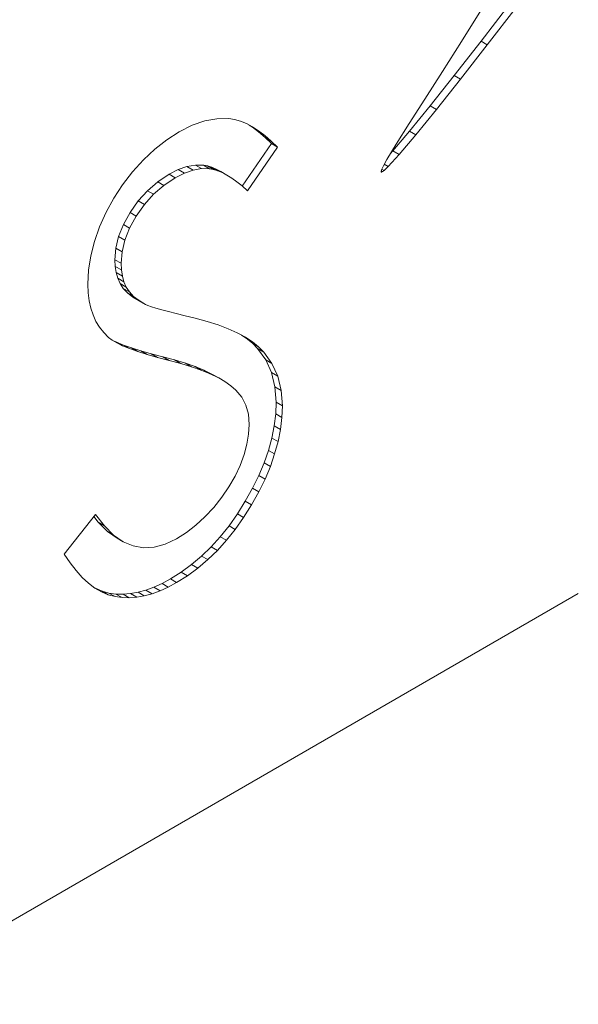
# Model space of a CAD drawing. Header units: inches. Extents: x 0.2 to 16.3, y 0.2 to 11.5.
# Tile 13 of 17: x 14.584 to 14.709, y 7.248 to 7.468. Entities that reach past the tile are written whole.
import ezdxf

# ---------------------------------------------------------------- set-up
doc = ezdxf.new("R2010")
doc.units = ezdxf.units.IN
doc.header["$MEASUREMENT"] = 0

msp = doc.modelspace()

# ---------------------------------------------------------------- linework, layer by layer
at = {"color": 7, "linetype": 'Continuous', "lineweight": 15}
for p, q in [((14.6874064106, 7.4635089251), (14.693849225, 7.4718669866)), ((14.6887983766, 7.4627053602), (14.695241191, 7.4710634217)), ((14.6873336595, 7.4704014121), (14.682999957, 7.4634189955)), ((14.682999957, 7.4634189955), (14.6787717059, 7.4567317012)), ((14.6814064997, 7.4558316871), (14.6874064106, 7.4635089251)), ((14.6827984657, 7.4550281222), (14.6887983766, 7.4627053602)), ((14.6874064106, 7.4635089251), (14.6887983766, 7.4627053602)), ((14.6787717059, 7.4567317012), (14.6748197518, 7.4505449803)), ((14.6760129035, 7.449045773), (14.6814064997, 7.4558316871)), ((14.6814064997, 7.4558316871), (14.6827984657, 7.4550281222)), ((14.6774048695, 7.4482422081), (14.6827984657, 7.4550281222)), ((14.6748197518, 7.4505449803), (14.6713149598, 7.4450642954)), ((14.671389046, 7.4433614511), (14.6760129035, 7.449045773)), ((14.6760129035, 7.449045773), (14.6774048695, 7.4482422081)), ((14.6727810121, 7.4425578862), (14.6774048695, 7.4482422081)), ((14.6227311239, 7.444710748), (14.6198111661, 7.4432358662)), ((14.6255681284, 7.4456971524), (14.6227311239, 7.444710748)), ((14.6282889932, 7.4461759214), (14.6255681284, 7.4456971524)), ((14.6309269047, 7.4461851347), (14.6282889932, 7.4461759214)), ((14.6322375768, 7.4459839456), (14.6309269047, 7.4461851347)), ((14.633548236, 7.4456101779), (14.6322375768, 7.4459839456)), ((14.6348920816, 7.4450640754), (14.633548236, 7.4456101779)), ((14.6362525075, 7.444355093), (14.6348920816, 7.4450640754)), ((14.6362375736, 7.4442676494), (14.6354812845, 7.4447570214)), ((14.637631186, 7.4432137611), (14.6362375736, 7.4442676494)), ((14.6362375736, 7.4442676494), (14.6376295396, 7.4434640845)), ((14.6376295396, 7.4434640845), (14.6362525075, 7.444355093)), ((14.6713149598, 7.4450642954), (14.6684281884, 7.4404949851)), ((14.6198111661, 7.4432358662), (14.6170571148, 7.4414543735)), ((14.639023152, 7.4424101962), (14.6376295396, 7.4434640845)), ((14.6390579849, 7.441987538), (14.637631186, 7.4432137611)), ((14.637631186, 7.4432137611), (14.639023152, 7.4424101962)), ((14.6404499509, 7.4411839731), (14.639023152, 7.4424101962)), ((14.6404847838, 7.4405888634), (14.6390579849, 7.441987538)), ((14.6390579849, 7.441987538), (14.6404499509, 7.4411839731)), ((14.6676983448, 7.4389893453), (14.671389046, 7.4433614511)), ((14.6690903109, 7.4381857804), (14.6727810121, 7.4425578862)), ((14.671389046, 7.4433614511), (14.6727810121, 7.4425578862)), ((14.6170571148, 7.4414543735), (14.6144192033, 7.4393951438)), ((14.6339511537, 7.4310979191), (14.6404847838, 7.4405888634)), ((14.6351575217, 7.430024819), (14.6418767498, 7.4397852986)), ((14.6418767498, 7.4397852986), (14.6404499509, 7.4411839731)), ((14.6404847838, 7.4405888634), (14.6418767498, 7.4397852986)), ((14.6684281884, 7.4404949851), (14.6663302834, 7.4370426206)), ((14.6144192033, 7.4393951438), (14.611864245, 7.4369814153)), ((14.6666425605, 7.435485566), (14.6690903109, 7.4381857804)), ((14.6671368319, 7.4383698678), (14.6676983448, 7.4389893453)), ((14.6676983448, 7.4389893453), (14.6690903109, 7.4381857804)), ((14.611864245, 7.4369814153), (14.6094254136, 7.4342899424)), ((14.6196303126, 7.4347762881), (14.6215880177, 7.4354658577)), ((14.6215880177, 7.4354658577), (14.6234627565, 7.4358008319)), ((14.6215880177, 7.4354658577), (14.6229799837, 7.4346622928)), ((14.6234627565, 7.4358008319), (14.6252545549, 7.4357815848)), ((14.6234627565, 7.4358008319), (14.6248547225, 7.434997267)), ((14.6252545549, 7.4357815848), (14.6261504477, 7.435628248)), ((14.6252545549, 7.4357815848), (14.626646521, 7.4349780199)), ((14.6261504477, 7.435628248), (14.6271127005, 7.4353407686)), ((14.6261504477, 7.435628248), (14.6275424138, 7.4348246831)), ((14.6271127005, 7.4353407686), (14.6281081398, 7.4349191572)), ((14.6271127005, 7.4353407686), (14.6285046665, 7.4345372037)), ((14.6655549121, 7.4356568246), (14.6651186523, 7.4347332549)), ((14.6663302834, 7.4370426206), (14.6655549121, 7.4356568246)), ((14.665733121, 7.4346090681), (14.6666425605, 7.435485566)), ((14.665748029, 7.4360019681), (14.6666425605, 7.435485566)), ((14.6094254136, 7.4342899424), (14.6071856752, 7.4313876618)), ((14.615034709, 7.4320658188), (14.6175896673, 7.4337515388)), ((14.6175896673, 7.4337515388), (14.6196303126, 7.4347762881)), ((14.6175896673, 7.4337515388), (14.6189816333, 7.4329479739)), ((14.6189816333, 7.4329479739), (14.6210222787, 7.4339727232)), ((14.6196303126, 7.4347762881), (14.6210222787, 7.4339727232)), ((14.6210222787, 7.4339727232), (14.6229799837, 7.4346622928)), ((14.6229799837, 7.4346622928), (14.6248547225, 7.434997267)), ((14.6248547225, 7.434997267), (14.626646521, 7.4349780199)), ((14.626646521, 7.4349780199), (14.6275424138, 7.4348246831)), ((14.6275424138, 7.4348246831), (14.6285046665, 7.4345372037)), ((14.6281081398, 7.4349191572), (14.6291367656, 7.4343635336)), ((14.6281081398, 7.4349191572), (14.6295001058, 7.4341155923)), ((14.6285046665, 7.4345372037), (14.6295001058, 7.4341155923)), ((14.6291367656, 7.4343635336), (14.6305287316, 7.4335599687)), ((14.6295001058, 7.4341155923), (14.6305287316, 7.4335599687)), ((14.6305287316, 7.4335599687), (14.6316237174, 7.4328892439)), ((14.6651186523, 7.4347332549), (14.6650164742, 7.434346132)), ((14.6650164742, 7.434346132), (14.6650352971, 7.434247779)), ((14.6650351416, 7.4342485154), (14.6650995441, 7.4342113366)), ((14.6650352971, 7.434247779), (14.6650995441, 7.4342113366)), ((14.665061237, 7.4345158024), (14.6653796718, 7.4343319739)), ((14.6650995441, 7.4342113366), (14.6653796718, 7.4343319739)), ((14.6652042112, 7.4349144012), (14.665733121, 7.4346090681)), ((14.6653796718, 7.4343319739), (14.665733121, 7.4346090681)), ((14.6071856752, 7.4313876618), (14.6051947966, 7.4283799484)), ((14.6127285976, 7.4300640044), (14.615034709, 7.4320658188)), ((14.6141205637, 7.4292604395), (14.6164266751, 7.4312622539)), ((14.615034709, 7.4320658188), (14.6164266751, 7.4312622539)), ((14.6164266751, 7.4312622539), (14.6189816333, 7.4329479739)), ((14.6316237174, 7.4328892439), (14.6327518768, 7.4320653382)), ((14.6327518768, 7.4320653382), (14.6339298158, 7.4311168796)), ((14.6339298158, 7.4311168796), (14.6351575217, 7.430024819)), ((14.6106713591, 7.4277843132), (14.6127285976, 7.4300640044)), ((14.6120633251, 7.4269807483), (14.6141205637, 7.4292604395)), ((14.6127285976, 7.4300640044), (14.6141205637, 7.4292604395)), ((14.6051947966, 7.4283799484), (14.6034859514, 7.4252285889)), ((14.608846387, 7.4251981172), (14.6106713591, 7.4277843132)), ((14.6102383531, 7.4243945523), (14.6120633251, 7.4269807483)), ((14.6106713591, 7.4277843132), (14.6120633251, 7.4269807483)), ((14.6034859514, 7.4252285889), (14.602025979, 7.421971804)), ((14.6073532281, 7.4224970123), (14.608846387, 7.4251981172)), ((14.6087451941, 7.4216934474), (14.6102383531, 7.4243945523)), ((14.608846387, 7.4251981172), (14.6102383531, 7.4243945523)), ((14.6062914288, 7.4198340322), (14.6073532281, 7.4224970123)), ((14.6073532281, 7.4224970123), (14.6087451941, 7.4216934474)), ((14.602025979, 7.421971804), (14.6008812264, 7.4186863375)), ((14.6076833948, 7.4190304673), (14.6087451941, 7.4216934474)), ((14.6008812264, 7.4186863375), (14.6000682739, 7.4154581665)), ((14.6056609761, 7.4172094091), (14.6062914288, 7.4198340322)), ((14.6062914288, 7.4198340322), (14.6076833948, 7.4190304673)), ((14.6070529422, 7.4164058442), (14.6076833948, 7.4190304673)), ((14.6054453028, 7.4146326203), (14.6056609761, 7.4172094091)), ((14.6056609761, 7.4172094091), (14.6070529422, 7.4164058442)), ((14.6068372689, 7.4138290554), (14.6070529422, 7.4164058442)), ((14.6000682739, 7.4154581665), (14.5995705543, 7.4122588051)), ((14.6055116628, 7.4131382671), (14.6054453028, 7.4146326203)), ((14.6054453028, 7.4146326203), (14.6068372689, 7.4138290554)), ((14.6069036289, 7.4123347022), (14.6068372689, 7.4138290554)), ((14.5995705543, 7.4122588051), (14.5994046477, 7.4091360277)), ((14.6057439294, 7.4117588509), (14.6055116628, 7.4131382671)), ((14.6055116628, 7.4131382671), (14.6069036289, 7.4123347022)), ((14.6060923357, 7.4104656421), (14.6057439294, 7.4117588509)), ((14.6057439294, 7.4117588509), (14.6071358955, 7.410955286)), ((14.6071358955, 7.410955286), (14.6069036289, 7.4123347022)), ((14.5994046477, 7.4091360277), (14.5994710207, 7.407239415)), ((14.6066066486, 7.4092873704), (14.6060923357, 7.4104656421)), ((14.6060923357, 7.4104656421), (14.6074843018, 7.4096620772)), ((14.6073200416, 7.4082048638), (14.6066066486, 7.4092873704)), ((14.6066066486, 7.4092873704), (14.6079986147, 7.4084838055)), ((14.6074843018, 7.4096620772), (14.6071358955, 7.410955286)), ((14.6079986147, 7.4084838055), (14.6074843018, 7.4096620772)), ((14.5994710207, 7.407239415), (14.5996866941, 7.4054480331)), ((14.6082657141, 7.4071989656), (14.6073200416, 7.4082048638)), ((14.6073200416, 7.4082048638), (14.6087120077, 7.4074012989)), ((14.6087120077, 7.4074012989), (14.6079986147, 7.4084838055)), ((14.6094602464, 7.4062792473), (14.6082657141, 7.4071989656)), ((14.6082657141, 7.4071989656), (14.6096576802, 7.4063954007)), ((14.6096576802, 7.4063954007), (14.6087120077, 7.4074012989)), ((14.5996866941, 7.4054480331), (14.6000516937, 7.403781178)), ((14.6109036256, 7.4054266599), (14.6094602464, 7.4062792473)), ((14.6094602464, 7.4062792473), (14.6108522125, 7.4054756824)), ((14.6108522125, 7.4054756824), (14.6096576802, 7.4063954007)), ((14.6122955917, 7.404623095), (14.6108522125, 7.4054756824)), ((14.6109036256, 7.4054266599), (14.6122955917, 7.404623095)), ((14.6128430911, 7.4043834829), (14.6122955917, 7.404623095)), ((14.6000516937, 7.403781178), (14.6005659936, 7.4022581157)), ((14.6005659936, 7.4022581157), (14.6012130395, 7.4008115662)), ((14.6136228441, 7.4041056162), (14.6128430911, 7.4043834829)), ((14.6146514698, 7.4037989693), (14.6136228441, 7.4041056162)), ((14.6159289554, 7.4034253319), (14.6146514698, 7.4037989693)), ((14.6174387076, 7.4030133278), (14.6159289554, 7.4034253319)), ((14.6191973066, 7.4025724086), (14.6174387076, 7.4030133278)), ((14.6211881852, 7.4020742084), (14.6191973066, 7.4025724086)), ((14.6012130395, 7.4008115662), (14.6020093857, 7.3995088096)), ((14.6234279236, 7.4015279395), (14.6211881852, 7.4020742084)), ((14.6261156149, 7.4007996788), (14.6234279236, 7.4015279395)), ((14.6285876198, 7.4000235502), (14.6261156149, 7.4007996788)), ((14.6020093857, 7.3995088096), (14.6029550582, 7.3983304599)), ((14.6029550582, 7.3983304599), (14.6040334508, 7.3972478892)), ((14.6308273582, 7.3991708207), (14.6285876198, 7.4000235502)), ((14.6328514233, 7.3982509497), (14.6308273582, 7.3991708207)), ((14.6346598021, 7.3972833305), (14.6328514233, 7.3982509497)), ((14.6040334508, 7.3972478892), (14.604829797, 7.3966346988)), ((14.604829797, 7.3966346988), (14.6058750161, 7.3959928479)), ((14.6048520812, 7.396621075), (14.6057937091, 7.3961736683)), ((14.6057937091, 7.3961736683), (14.6073698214, 7.3955317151)), ((14.6057937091, 7.3961736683), (14.6071856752, 7.3953701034)), ((14.6058750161, 7.3959928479), (14.6071856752, 7.3953701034)), ((14.6348605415, 7.3970521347), (14.6337805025, 7.3977538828)), ((14.6362525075, 7.3962485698), (14.6346598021, 7.3972833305)), ((14.6362375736, 7.395950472), (14.6348605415, 7.3970521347)), ((14.6348605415, 7.3970521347), (14.6362525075, 7.3962485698)), ((14.6373823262, 7.3947720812), (14.6362375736, 7.395950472)), ((14.6362375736, 7.395950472), (14.6376295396, 7.3951469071)), ((14.6376295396, 7.3951469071), (14.6362525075, 7.3962485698)), ((14.6071856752, 7.3953701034), (14.6087617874, 7.3947281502)), ((14.6073698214, 7.3955317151), (14.6091947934, 7.3948801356)), ((14.6073698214, 7.3955317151), (14.6087617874, 7.3947281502)), ((14.6087617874, 7.3947281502), (14.6105867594, 7.3940765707)), ((14.6091947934, 7.3948801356), (14.6112686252, 7.3942189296)), ((14.6091947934, 7.3948801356), (14.6105867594, 7.3940765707)), ((14.6105867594, 7.3940765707), (14.6126605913, 7.3934153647)), ((14.6112686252, 7.3942189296), (14.6136079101, 7.3935386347)), ((14.6112686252, 7.3942189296), (14.6126605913, 7.3934153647)), ((14.6136079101, 7.3935386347), (14.6162126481, 7.3928774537)), ((14.6136079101, 7.3935386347), (14.6149998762, 7.3927350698)), ((14.6392072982, 7.3922238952), (14.6373823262, 7.3947720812)), ((14.6373823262, 7.3947720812), (14.6387742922, 7.3939685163)), ((14.6387742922, 7.3939685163), (14.6376295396, 7.3951469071)), ((14.6405992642, 7.3914203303), (14.6387742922, 7.3939685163)), ((14.6126605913, 7.3934153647), (14.6149998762, 7.3927350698)), ((14.6149998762, 7.3927350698), (14.6176046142, 7.3920738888)), ((14.6162126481, 7.3928774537), (14.6188173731, 7.392197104)), ((14.6162126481, 7.3928774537), (14.6176046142, 7.3920738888)), ((14.6176046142, 7.3920738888), (14.6202093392, 7.3913935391)), ((14.6188173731, 7.392197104), (14.6212230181, 7.3914784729)), ((14.6188173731, 7.392197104), (14.6202093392, 7.3913935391)), ((14.6202093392, 7.3913935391), (14.6226149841, 7.390674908)), ((14.6212230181, 7.3914784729), (14.6233963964, 7.3907022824)), ((14.6212230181, 7.3914784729), (14.6226149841, 7.390674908)), ((14.6405013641, 7.3893692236), (14.6392072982, 7.3922238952)), ((14.6392072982, 7.3922238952), (14.6405992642, 7.3914203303)), ((14.6418933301, 7.3885656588), (14.6405992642, 7.3914203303)), ((14.6226149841, 7.390674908), (14.6247883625, 7.3898987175)), ((14.6233963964, 7.3907022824), (14.6253706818, 7.3899070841)), ((14.6233963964, 7.3907022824), (14.6247883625, 7.3898987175)), ((14.6247883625, 7.3898987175), (14.6267626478, 7.3891035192)), ((14.6253706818, 7.3899070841), (14.6271292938, 7.3890447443)), ((14.6253706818, 7.3899070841), (14.6267626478, 7.3891035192)), ((14.6267626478, 7.3891035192), (14.6285212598, 7.3882411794)), ((14.6271292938, 7.3890447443), (14.6286888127, 7.3881632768)), ((14.6271292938, 7.3890447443), (14.6285212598, 7.3882411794)), ((14.64128113, 7.386198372), (14.6405013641, 7.3893692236)), ((14.6405013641, 7.3893692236), (14.6418933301, 7.3885656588)), ((14.6285212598, 7.3882411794), (14.6300807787, 7.387359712)), ((14.6286888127, 7.3881632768), (14.6300807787, 7.387359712)), ((14.6300807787, 7.387359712), (14.6314080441, 7.3864209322)), ((14.6426730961, 7.3853948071), (14.6418933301, 7.3885656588)), ((14.6314080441, 7.3864209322), (14.6325362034, 7.3854437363)), ((14.6325362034, 7.3854437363), (14.6338302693, 7.3838726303)), ((14.6415465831, 7.3827307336), (14.64128113, 7.386198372)), ((14.64128113, 7.386198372), (14.6426730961, 7.3853948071)), ((14.6429385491, 7.3819271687), (14.6426730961, 7.3853948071)), ((14.6338302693, 7.3838726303), (14.6347593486, 7.382090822)), ((14.6414470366, 7.3801061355), (14.6415465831, 7.3827307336)), ((14.6415465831, 7.3827307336), (14.6429385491, 7.3819271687)), ((14.6347593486, 7.382090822), (14.6353234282, 7.3800408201)), ((14.6428390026, 7.3793025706), (14.6429385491, 7.3819271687)), ((14.6353234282, 7.3800408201), (14.635505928, 7.3777705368)), ((14.6411152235, 7.3774239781), (14.6414470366, 7.3801061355)), ((14.6414470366, 7.3801061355), (14.6428390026, 7.3793025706)), ((14.6425071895, 7.3766204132), (14.6428390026, 7.3793025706)), ((14.635505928, 7.3777705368), (14.635373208, 7.3756057)), ((14.6405843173, 7.3747226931), (14.6411152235, 7.3774239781)), ((14.6411152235, 7.3774239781), (14.6425071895, 7.3766204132)), ((14.6419762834, 7.3739191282), (14.6425071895, 7.3766204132)), ((14.635373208, 7.3756057), (14.6350082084, 7.3733832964)), ((14.6398211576, 7.371963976), (14.6405843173, 7.3747226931)), ((14.6405843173, 7.3747226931), (14.6419762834, 7.3739191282)), ((14.6412131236, 7.3711604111), (14.6419762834, 7.3739191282)), ((14.6350082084, 7.3733832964), (14.6343611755, 7.3710365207)), ((14.6388588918, 7.3691669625), (14.6398211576, 7.371963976)), ((14.6398211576, 7.371963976), (14.6412131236, 7.3711604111)), ((14.6343611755, 7.3710365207), (14.6334818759, 7.3686130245)), ((14.6402508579, 7.3683633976), (14.6412131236, 7.3711604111)), ((14.6334818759, 7.3686130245), (14.6323537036, 7.3661801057)), ((14.6376643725, 7.3663316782), (14.6388588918, 7.3691669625)), ((14.6388588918, 7.3691669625), (14.6402508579, 7.3683633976)), ((14.6390563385, 7.3655281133), (14.6402508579, 7.3683633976)), ((14.6323537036, 7.3661801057), (14.6309932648, 7.3638045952)), ((14.6362707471, 7.3634771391), (14.6376643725, 7.3663316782)), ((14.6376627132, 7.3626735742), (14.6390563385, 7.3655281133)), ((14.6376643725, 7.3663316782), (14.6390563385, 7.3655281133)), ((14.6309932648, 7.3638045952), (14.6294005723, 7.3614674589)), ((14.6346448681, 7.3605652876), (14.6362707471, 7.3634771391)), ((14.6360368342, 7.3597617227), (14.6376627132, 7.3626735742)), ((14.6362707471, 7.3634771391), (14.6376627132, 7.3626735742)), ((14.6294005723, 7.3614674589), (14.6275756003, 7.3592068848)), ((14.6328696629, 7.3577395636), (14.6346448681, 7.3605652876)), ((14.6346448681, 7.3605652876), (14.6360368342, 7.3597617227)), ((14.6275756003, 7.3592068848), (14.625601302, 7.3570900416)), ((14.6342616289, 7.3569359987), (14.6360368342, 7.3597617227)), ((14.6010968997, 7.3576383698), (14.5940956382, 7.3487496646)), ((14.6017124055, 7.3558649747), (14.6007117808, 7.3571495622)), ((14.6031043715, 7.3550614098), (14.6010968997, 7.3576383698)), ((14.625601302, 7.3570900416), (14.6235606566, 7.3552223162)), ((14.6310115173, 7.3550958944), (14.6328696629, 7.3577395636)), ((14.6324034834, 7.3542923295), (14.6342616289, 7.3569359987)), ((14.6328696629, 7.3577395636), (14.6342616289, 7.3569359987)), ((14.6037862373, 7.3538243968), (14.6017124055, 7.3558649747)), ((14.6017124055, 7.3558649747), (14.6031043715, 7.3550614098)), ((14.6051782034, 7.3530208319), (14.6031043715, 7.3550614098)), ((14.6059430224, 7.3523298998), (14.6037862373, 7.3538243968)), ((14.6037862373, 7.3538243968), (14.6051782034, 7.3530208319)), ((14.6235606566, 7.3552223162), (14.6214536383, 7.3535845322)), ((14.6290538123, 7.3526438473), (14.6310115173, 7.3550958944)), ((14.6304457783, 7.3518402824), (14.6324034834, 7.3542923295)), ((14.6310115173, 7.3550958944), (14.6324034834, 7.3542923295)), ((14.6073349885, 7.3515263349), (14.6051782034, 7.3530208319)), ((14.6059430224, 7.3523298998), (14.6073349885, 7.3515263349)), ((14.6192802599, 7.3521957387), (14.6167418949, 7.3509794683)), ((14.6214536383, 7.3535845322), (14.6192802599, 7.3521957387)), ((14.6270131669, 7.3503928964), (14.6290538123, 7.3526438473)), ((14.628405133, 7.3495893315), (14.6304457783, 7.3518402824)), ((14.6290538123, 7.3526438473), (14.6304457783, 7.3518402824)), ((14.6095747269, 7.3505777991), (14.6073349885, 7.3515263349)), ((14.6118808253, 7.3501656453), (14.6095747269, 7.3505777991)), ((14.61426989, 7.35029958), (14.6118808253, 7.3501656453)), ((14.6167418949, 7.3509794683), (14.61426989, 7.35029958)), ((14.6248729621, 7.3483144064), (14.6270131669, 7.3503928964)), ((14.6262649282, 7.3475108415), (14.628405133, 7.3495893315)), ((14.6270131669, 7.3503928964), (14.628405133, 7.3495893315)), ((14.5940956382, 7.3487496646), (14.5954228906, 7.3467953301)), ((14.6226332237, 7.346408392), (14.6248729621, 7.3483144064)), ((14.6240251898, 7.3456048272), (14.6262649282, 7.3475108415)), ((14.6248729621, 7.3483144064), (14.6262649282, 7.3475108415)), ((14.5954228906, 7.3467953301), (14.5967667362, 7.3450613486)), ((14.5967667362, 7.3450613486), (14.5981437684, 7.343538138)), ((14.6203105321, 7.3447035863), (14.6226332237, 7.346408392)), ((14.6217024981, 7.3439000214), (14.6240251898, 7.3456048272)), ((14.6226332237, 7.346408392), (14.6240251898, 7.3456048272)), ((14.5981437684, 7.343538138), (14.599553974, 7.342244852)), ((14.6160135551, 7.3421846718), (14.6178882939, 7.3431902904)), ((14.6178882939, 7.3431902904), (14.6203105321, 7.3447035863)), ((14.6178882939, 7.3431902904), (14.6192802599, 7.3423867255)), ((14.6192802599, 7.3423867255), (14.6217024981, 7.3439000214)), ((14.6203105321, 7.3447035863), (14.6217024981, 7.3439000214)), ((14.599553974, 7.342244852), (14.6009973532, 7.3411623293)), ((14.6009973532, 7.3411623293), (14.6024739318, 7.3403096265)), ((14.6010838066, 7.341112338), (14.6025751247, 7.340461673)), ((14.6106381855, 7.3402118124), (14.6123802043, 7.3406810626)), ((14.6123802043, 7.3406810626), (14.6141719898, 7.3413513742)), ((14.6123802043, 7.3406810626), (14.6137721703, 7.3398774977)), ((14.6141719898, 7.3413513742), (14.6160135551, 7.3421846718)), ((14.6141719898, 7.3413513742), (14.6155639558, 7.3405478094)), ((14.6155639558, 7.3405478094), (14.6174055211, 7.3413811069)), ((14.6160135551, 7.3421846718), (14.6174055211, 7.3413811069)), ((14.6174055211, 7.3413811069), (14.6192802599, 7.3423867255)), ((14.2212712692, 7.0582420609), (14.7091749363, 7.3399028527)), ((14.6024739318, 7.3403096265), (14.6039670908, 7.3396581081)), ((14.6025751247, 7.340461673), (14.6041014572, 7.3400400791)), ((14.6025751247, 7.340461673), (14.6039670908, 7.3396581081)), ((14.6039670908, 7.3396581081), (14.6054934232, 7.3392365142)), ((14.6041014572, 7.3400400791), (14.6056775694, 7.3398195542)), ((14.6041014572, 7.3400400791), (14.6054934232, 7.3392365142)), ((14.6054934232, 7.3392365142), (14.6070695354, 7.3390159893)), ((14.6056775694, 7.3398195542), (14.6072868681, 7.3397714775)), ((14.6056775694, 7.3398195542), (14.6070695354, 7.3390159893)), ((14.6070695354, 7.3390159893), (14.6086788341, 7.3389679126)), ((14.6072868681, 7.3397714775), (14.6089459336, 7.3399054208)), ((14.6072868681, 7.3397714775), (14.6086788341, 7.3389679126)), ((14.6086788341, 7.3389679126), (14.6103378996, 7.3391018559)), ((14.6089459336, 7.3399054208), (14.6106381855, 7.3402118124)), ((14.6089459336, 7.3399054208), (14.6103378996, 7.3391018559)), ((14.6103378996, 7.3391018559), (14.6120301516, 7.3394082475)), ((14.6106381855, 7.3402118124), (14.6120301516, 7.3394082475)), ((14.6120301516, 7.3394082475), (14.6137721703, 7.3398774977)), ((14.6137721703, 7.3398774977), (14.6155639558, 7.3405478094))]:
    msp.add_line(p, q, dxfattribs=at)

doc.saveas('drawing.dxf')
